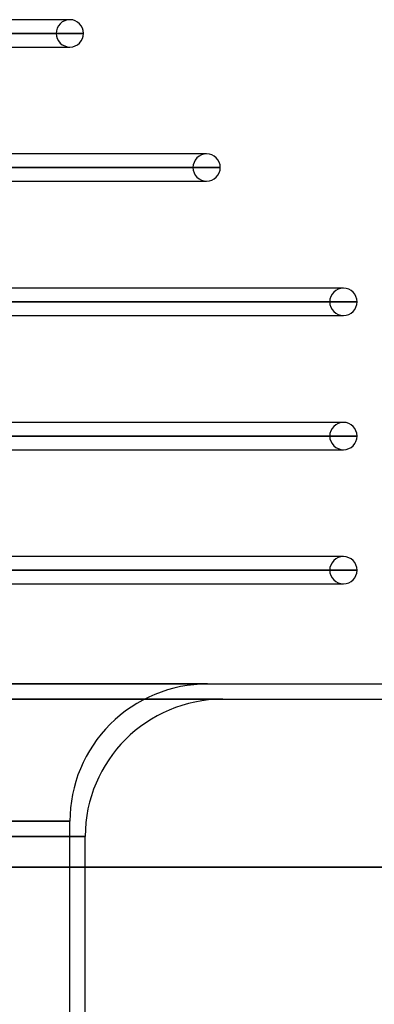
# Model space of a CAD drawing. Header units: millimetres. Extents: x -243 to 243, y -86 to 92.
# Tile 78 of 79: x 176 to 199, y -21 to 44. Entities that reach past the tile are written whole.
import ezdxf

# ---------------------------------------------------------------- set-up
doc = ezdxf.new("R2010")
doc.units = ezdxf.units.MM
doc.layers.add('MAIN-1', color=7, linetype='Continuous')

msp = doc.modelspace()

# ---------------------------------------------------------------- linework, layer by layer
at = {"layer": 'MAIN-1'}
for p, q in [((178.8, 43.552), (130.078, 43.552)), ((179, 43.552), (130.421, 43.552)), ((179, 43.552), (178.8, 43.552)), ((129.679, 42.657), (178.105, 42.657)), ((178.105, 42.657), (129.679, 42.657)), ((130.857, 42.657), (179.895, 42.657)), ((179.895, 42.657), (131.074, 42.657)), ((130.181, 41.762), (178.8, 41.762)), ((131.717, 41.762), (179, 41.762)), ((178.8, 41.762), (179, 41.762)), ((187.739, 34.752), (136.551, 34.752)), ((187.95, 34.752), (136.759, 34.752)), ((187.95, 34.752), (187.739, 34.752)), ((187.055, 33.857), (135.884, 33.857)), ((135.884, 33.857), (187.055, 33.857)), ((137.187, 33.857), (188.845, 33.857)), ((188.845, 33.857), (137.402, 33.857)), ((136.513, 32.962), (187.739, 32.962)), ((138.046, 32.962), (187.95, 32.962)), ((187.739, 32.962), (187.95, 32.962)), ((196.678, 25.952), (142.881, 25.952)), ((196.9, 25.952), (143.087, 25.952)), ((196.9, 25.952), (196.678, 25.952)), ((196.005, 25.057), (142.216, 25.057)), ((142.216, 25.057), (196.005, 25.057)), ((143.41, 25.057), (197.795, 25.057)), ((197.795, 25.057), (143.42, 25.057)), ((142.973, 24.162), (196.678, 24.162)), ((143.42, 24.162), (196.9, 24.162)), ((196.678, 24.162), (196.9, 24.162)), ((196.678, 17.152), (142.973, 17.152)), ((196.9, 17.152), (143.42, 17.152)), ((196.9, 17.152), (196.678, 17.152)), ((196.005, 16.257), (142.065, 16.257)), ((142.065, 16.257), (196.005, 16.257)), ((143.41, 16.257), (197.795, 16.257)), ((197.795, 16.257), (143.42, 16.257)), ((142.973, 15.362), (196.678, 15.362)), ((143.42, 15.362), (196.9, 15.362)), ((196.678, 15.362), (196.9, 15.362)), ((196.678, 8.352), (142.973, 8.352)), ((196.9, 8.352), (143.42, 8.352)), ((196.9, 8.352), (196.678, 8.352)), ((142.065, 7.457), (196.005, 7.457)), ((196.005, 7.457), (142.065, 7.457)), ((143.41, 7.457), (197.795, 7.457)), ((197.795, 7.457), (143.42, 7.457)), ((142.973, 6.562), (196.678, 6.562)), ((143.42, 6.562), (196.9, 6.562)), ((196.678, 6.562), (196.9, 6.562)), ((-222.5, 0), (222.5, 0)), ((-188, 0), (188, 0)), ((188, 0), (-188, 0)), ((-222.5, 0), (222.5, 0)), ((-221.5, -1), (221.5, -1)), ((-221.5, -1), (221.5, -1)), ((189, -1), (-189, -1)), ((-189, -1), (189, -1)), ((0, -9), (179, -9)), ((179, -9), (0, -9)), ((179, -86), (179, -9)), ((0, -10), (180, -10)), ((180, -10), (0, -10)), ((180, -12), (180, -10)), ((222.5, -12), (-222.5, -12)), ((-222.5, -12), (222.5, -12)), ((-221.5, -12), (221.5, -12)), ((221.5, -12), (-221.5, -12)), ((180, -86), (180, -12))]:
    msp.add_line(p, q, dxfattribs=at)
for centre, radius, start, end in [((179, 42.657), 0.895, 89.99998, 180.00002), ((179, 42.657), 0.895, 0, 89.99998), ((179, 42.657), 0.895, 180.00002, 270.00002), ((179, 42.657), 0.895, 270.00002, 0), ((187.95, 33.857), 0.895, 89.99998, 180.00002), ((187.95, 33.857), 0.895, 0, 89.99998), ((187.95, 33.857), 0.895, 180.00002, 270.00002), ((187.95, 33.857), 0.895, 270.00002, 0), ((196.9, 25.057), 0.895, 89.99998, 180.00002), ((196.9, 25.057), 0.895, 0, 89.99998), ((196.9, 25.057), 0.895, 180.00002, 270.00002), ((196.9, 25.057), 0.895, 270.00002, 0), ((196.9, 16.257), 0.895, 89.99998, 180.00002), ((196.9, 16.257), 0.895, 0, 89.99998), ((196.9, 16.257), 0.895, 180.00002, 270.00002), ((196.9, 16.257), 0.895, 270.00002, 0), ((196.9, 7.457), 0.895, 89.99998, 180.00002), ((196.9, 7.457), 0.895, 0, 89.99998), ((196.9, 7.457), 0.895, 180.00002, 270.00002), ((196.9, 7.457), 0.895, 270.00002, 0), ((188, -9), 9, 89.99998, 180.00002), ((189, -10), 9, 89.99998, 179.99998)]:
    msp.add_arc(centre, radius, start, end, dxfattribs=at)

doc.saveas('drawing.dxf')
